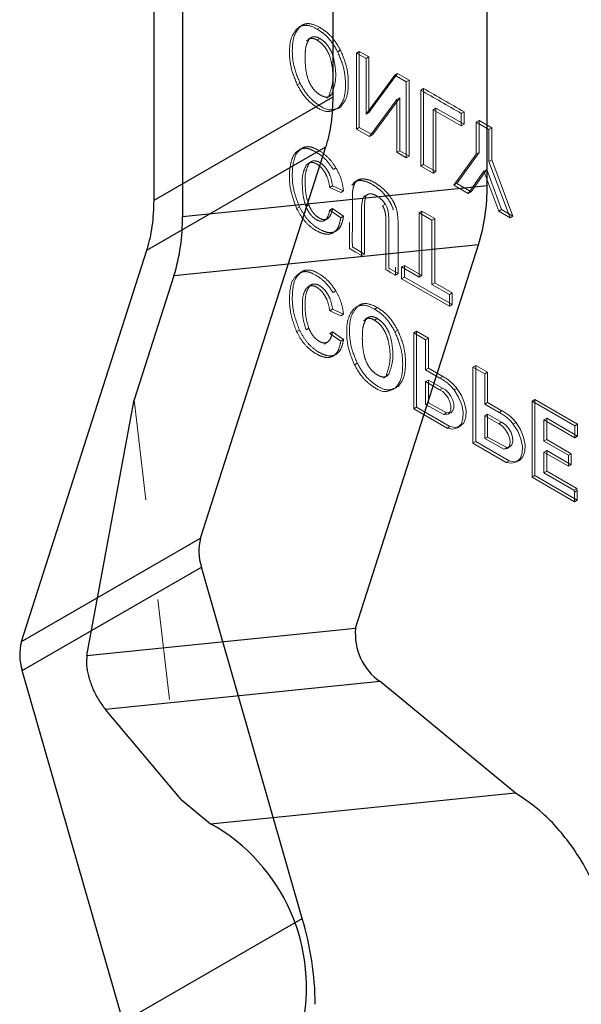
# Model space of a CAD drawing. Header units: inches. Extents: x -122 to 123, y -201 to 75.
# Tile 117 of 191: x -12.256 to -11.697, y 49.229 to 50.208. Entities that reach past the tile are written whole.
import ezdxf

# ---------------------------------------------------------------- set-up
doc = ezdxf.new("R2010")
doc.units = ezdxf.units.IN
doc.header["$MEASUREMENT"] = 0
doc.linetypes.add('HIDDEN', pattern=[0.075, 0.05, -0.025])

msp = doc.modelspace()

# ---------------------------------------------------------------- linework, layer by layer
at = {"color": 7, "linetype": 'Continuous', "lineweight": 25}
for p, q in [((-11.94415, 50.13151), (-11.94415, 50.5134)), ((-12.12232, 50.02865), (-12.12232, 50.41054)), ((-12.09404, 50.41338), (-12.09404, 50.01232)), ((-11.79111, 50.04316), (-11.79111, 50.41621)), ((-12.12232, 50.02865), (-11.94415, 50.13151)), ((-12.12952, 49.97878), (-11.95136, 50.08163)), ((-12.07617, 49.69245), (-11.95136, 50.08163)), ((-12.09404, 50.01232), (-11.79111, 50.04316)), ((-12.25434, 49.5896), (-12.12952, 49.97878)), ((-11.7996, 49.98428), (-12.10253, 49.95345)), ((-11.92191, 49.60295), (-11.7996, 49.98428)), ((-12.10253, 49.95345), (-12.14213, 49.82996)), ((-12.18913, 49.57575), (-12.14213, 49.82996)), ((-12.25434, 49.5896), (-12.07617, 49.69245)), ((-12.25342, 49.56094), (-12.07525, 49.66379)), ((-11.9749, 49.31428), (-12.07525, 49.66379)), ((-12.18913, 49.57575), (-11.92191, 49.60295)), ((-12.15307, 49.21143), (-12.25342, 49.56094)), ((-11.89752, 49.54979), (-12.17059, 49.52199)), ((-11.76327, 49.43934), (-11.89752, 49.54979)), ((-12.09534, 49.43248), (-12.17059, 49.52199)), ((-12.09534, 49.43248), (-12.0662, 49.4085)), ((-12.0662, 49.4085), (-11.76327, 49.43934)), ((-12.15307, 49.21143), (-11.9749, 49.31428))]:
    msp.add_line(p, q, dxfattribs=at)
at = {"color": 7, "linetype": 'HIDDEN', "lineweight": 18}
for p, q in [((-11.98036, 50.19911), (-11.9777, 50.20078)), ((-11.97758, 50.20071), (-11.98036, 50.19911)), ((-11.97472, 50.20284), (-11.9782, 50.20083)), ((-11.95727, 50.20029), (-11.96006, 50.19868)), ((-11.96823, 50.1886), (-11.97102, 50.18699)), ((-11.96876, 50.18838), (-11.97102, 50.18699)), ((-11.96586, 50.19058), (-11.96934, 50.18857)), ((-11.95718, 50.18927), (-11.95996, 50.18766)), ((-11.93687, 50.17774), (-11.93966, 50.17613)), ((-11.92097, 50.17496), (-11.91819, 50.17656)), ((-11.92097, 50.17496), (-11.92097, 50.09937)), ((-11.91148, 50.16948), (-11.92097, 50.17496)), ((-11.91819, 50.10098), (-11.91819, 50.17656)), ((-11.91819, 50.17656), (-11.90869, 50.17108)), ((-11.91148, 50.16948), (-11.90869, 50.17108)), ((-11.91148, 50.1141), (-11.91148, 50.16948)), ((-11.90869, 50.17108), (-11.90869, 50.11571)), ((-11.90702, 50.11803), (-11.88021, 50.15464)), ((-11.88299, 50.15303), (-11.88021, 50.15464)), ((-11.88021, 50.15464), (-11.86875, 50.14802)), ((-11.97712, 50.14493), (-11.97991, 50.14333)), ((-11.88299, 50.15303), (-11.90981, 50.11642)), ((-11.87153, 50.14642), (-11.88299, 50.15303)), ((-11.87153, 50.14642), (-11.86875, 50.14802)), ((-11.87153, 50.07083), (-11.87153, 50.14642)), ((-11.86875, 50.14802), (-11.86875, 50.07243)), ((-11.85715, 50.13807), (-11.85436, 50.13967)), ((-11.85715, 50.13807), (-11.85715, 50.06252)), ((-11.85436, 50.06413), (-11.85436, 50.13967)), ((-11.95096, 50.13008), (-11.94748, 50.13209)), ((-11.94562, 50.13401), (-11.9484, 50.1324)), ((-11.90793, 50.09184), (-11.88084, 50.12886)), ((-11.87805, 50.13047), (-11.90515, 50.09345)), ((-11.88084, 50.12886), (-11.87805, 50.13047)), ((-11.88084, 50.12886), (-11.88084, 50.0762)), ((-11.87805, 50.07781), (-11.87805, 50.13047)), ((-11.93658, 50.12153), (-11.93937, 50.11992)), ((-11.91148, 50.1141), (-11.90869, 50.11571)), ((-11.90981, 50.11642), (-11.90702, 50.11803)), ((-11.84473, 50.11859), (-11.84194, 50.1202)), ((-11.84473, 50.05535), (-11.84473, 50.11859)), ((-11.84473, 50.11859), (-11.81687, 50.10251)), ((-11.84194, 50.1202), (-11.84194, 50.05696)), ((-11.81408, 50.10411), (-11.84194, 50.1202)), ((-11.81687, 50.11486), (-11.81408, 50.11646)), ((-11.81408, 50.11646), (-11.81408, 50.10411)), ((-11.81687, 50.10251), (-11.81687, 50.11486)), ((-11.80186, 50.10619), (-11.79907, 50.1078)), ((-11.80186, 50.10619), (-11.80186, 50.0743)), ((-11.78934, 50.09897), (-11.80186, 50.10619)), ((-11.79907, 50.0759), (-11.79907, 50.1078)), ((-11.79907, 50.1078), (-11.78656, 50.10057)), ((-11.92097, 50.09937), (-11.91819, 50.10098)), ((-11.92097, 50.09937), (-11.90793, 50.09184)), ((-11.90515, 50.09345), (-11.91819, 50.10098)), ((-11.81687, 50.10251), (-11.81408, 50.10411)), ((-11.78934, 50.09897), (-11.78656, 50.10057)), ((-11.78934, 50.06707), (-11.78934, 50.09897)), ((-11.78656, 50.10057), (-11.78656, 50.06868)), ((-11.90793, 50.09184), (-11.90515, 50.09345)), ((-11.97322, 50.08133), (-11.97601, 50.07972)), ((-11.88084, 50.0762), (-11.87805, 50.07781)), ((-11.88084, 50.0762), (-11.87153, 50.07083)), ((-11.86875, 50.07243), (-11.87805, 50.07781)), ((-11.96562, 50.06722), (-11.96927, 50.06511)), ((-11.87153, 50.07083), (-11.86875, 50.07243)), ((-11.80186, 50.0743), (-11.82415, 50.04348)), ((-11.82137, 50.04508), (-11.79907, 50.0759)), ((-11.80186, 50.0743), (-11.79907, 50.0759)), ((-11.78934, 50.06707), (-11.78656, 50.06868)), ((-11.76814, 50.01114), (-11.78934, 50.06707)), ((-11.78656, 50.06868), (-11.76536, 50.01275)), ((-11.96816, 50.06515), (-11.97094, 50.06354)), ((-11.9687, 50.06514), (-11.97094, 50.06354)), ((-11.94148, 50.06086), (-11.94426, 50.05926)), ((-11.85715, 50.06252), (-11.85436, 50.06413)), ((-11.85715, 50.06252), (-11.84473, 50.05535)), ((-11.84194, 50.05696), (-11.85436, 50.06413)), ((-11.84473, 50.05535), (-11.84194, 50.05696)), ((-11.80986, 50.03523), (-11.79433, 50.05743)), ((-11.79154, 50.05904), (-11.80708, 50.03683)), ((-11.79433, 50.05743), (-11.79154, 50.05904)), ((-11.79433, 50.05743), (-11.77946, 50.01768)), ((-11.77668, 50.01928), (-11.79154, 50.05904)), ((-11.92567, 50.04343), (-11.92231, 50.04709)), ((-11.91919, 50.04892), (-11.92267, 50.04691)), ((-11.92048, 50.04765), (-11.91827, 50.04827)), ((-11.91548, 50.04988), (-11.91827, 50.04827)), ((-11.9448, 50.04272), (-11.94759, 50.04111)), ((-11.93665, 50.03618), (-11.94759, 50.04111)), ((-11.93387, 50.03779), (-11.9448, 50.04272)), ((-11.93387, 50.03779), (-11.93665, 50.03618)), ((-11.92289, 50.04504), (-11.92567, 50.04343)), ((-11.82415, 50.04348), (-11.82137, 50.04508)), ((-11.82415, 50.04348), (-11.80986, 50.03523)), ((-11.80708, 50.03683), (-11.82137, 50.04508)), ((-11.9098, 50.03456), (-11.91328, 50.03255)), ((-11.90948, 50.03464), (-11.91227, 50.03303)), ((-11.88892, 50.03402), (-11.8917, 50.03242)), ((-11.80986, 50.03523), (-11.80708, 50.03683)), ((-11.97775, 50.02206), (-11.98053, 50.02046)), ((-11.96843, 50.02393), (-11.97121, 50.02232)), ((-11.9448, 50.02029), (-11.94759, 50.01868)), ((-11.94759, 50.01868), (-11.93665, 50.01104)), ((-11.9448, 50.02029), (-11.93387, 50.01265)), ((-11.89225, 50.02447), (-11.89503, 50.02286)), ((-11.85868, 50.01603), (-11.8559, 50.01764)), ((-11.8559, 49.95374), (-11.8559, 50.01764)), ((-11.8559, 50.01764), (-11.84324, 50.01033)), ((-11.77946, 50.01768), (-11.77668, 50.01928)), ((-11.77946, 50.01768), (-11.76814, 50.01114)), ((-11.76536, 50.01275), (-11.77668, 50.01928)), ((-11.95332, 50.0081), (-11.94967, 50.01021)), ((-11.93387, 50.01265), (-11.93665, 50.01104)), ((-11.85868, 50.01603), (-11.85868, 49.95213)), ((-11.84602, 50.00872), (-11.85868, 50.01603)), ((-11.84602, 50.00872), (-11.84324, 50.01033)), ((-11.84602, 49.94482), (-11.84602, 50.00872)), ((-11.84324, 50.01033), (-11.84324, 49.94643)), ((-11.76814, 50.01114), (-11.76536, 50.01275)), ((-11.91624, 49.97327), (-11.91276, 49.97528)), ((-11.97322, 49.95874), (-11.97601, 49.95714)), ((-11.88237, 49.96185), (-11.88237, 49.95412)), ((-11.87609, 49.96218), (-11.8733, 49.96379)), ((-11.87609, 49.96218), (-11.87609, 49.9505)), ((-11.85868, 49.95213), (-11.87609, 49.96218)), ((-11.8733, 49.9521), (-11.8733, 49.96379)), ((-11.8733, 49.96379), (-11.8559, 49.95374)), ((-11.87959, 49.95573), (-11.88237, 49.95412)), ((-11.87609, 49.9505), (-11.8733, 49.9521)), ((-11.87609, 49.9505), (-11.82861, 49.92309)), ((-11.82583, 49.9247), (-11.8733, 49.9521)), ((-11.85868, 49.95213), (-11.8559, 49.95374)), ((-11.96816, 49.94256), (-11.97094, 49.94096)), ((-11.97094, 49.94096), (-11.9687, 49.94255)), ((-11.96562, 49.94464), (-11.96927, 49.94253)), ((-11.84602, 49.94482), (-11.84324, 49.94643)), ((-11.82861, 49.93477), (-11.84602, 49.94482)), ((-11.84324, 49.94643), (-11.82583, 49.93638)), ((-11.94148, 49.93828), (-11.94426, 49.93667)), ((-11.82861, 49.93477), (-11.82583, 49.93638)), ((-11.82861, 49.92309), (-11.82861, 49.93477)), ((-11.82583, 49.93638), (-11.82583, 49.9247)), ((-11.9448, 49.92013), (-11.94759, 49.91852)), ((-11.9448, 49.92013), (-11.93387, 49.9152)), ((-11.92349, 49.92073), (-11.92083, 49.92239)), ((-11.9207, 49.92233), (-11.92349, 49.92073)), ((-11.91784, 49.92446), (-11.92132, 49.92245)), ((-11.9004, 49.92191), (-11.90318, 49.9203)), ((-11.82861, 49.92309), (-11.82583, 49.9247)), ((-11.94759, 49.91852), (-11.93665, 49.9136)), ((-11.93387, 49.9152), (-11.93665, 49.9136)), ((-11.91136, 49.91022), (-11.91414, 49.90861)), ((-11.91189, 49.91), (-11.91414, 49.90861)), ((-11.90899, 49.9122), (-11.91247, 49.91019)), ((-11.9003, 49.91089), (-11.90309, 49.90928)), ((-11.96843, 49.90134), (-11.97121, 49.89973)), ((-11.97775, 49.89948), (-11.98053, 49.89787)), ((-11.9448, 49.8977), (-11.94759, 49.8961)), ((-11.93665, 49.88846), (-11.94759, 49.8961)), ((-11.93387, 49.89006), (-11.9448, 49.8977)), ((-11.88, 49.89936), (-11.88278, 49.89775)), ((-11.8641, 49.89658), (-11.86132, 49.89818)), ((-11.8641, 49.89658), (-11.8641, 49.82099)), ((-11.8523, 49.88977), (-11.8641, 49.89658)), ((-11.86132, 49.8226), (-11.86132, 49.89818)), ((-11.86132, 49.89818), (-11.84952, 49.89137)), ((-11.8523, 49.88977), (-11.84952, 49.89137)), ((-11.84952, 49.89137), (-11.84952, 49.86142)), ((-11.95332, 49.88552), (-11.94967, 49.88763)), ((-11.93387, 49.89006), (-11.93665, 49.88846)), ((-11.8523, 49.85981), (-11.8523, 49.88977)), ((-11.92025, 49.86655), (-11.92304, 49.86495)), ((-11.8523, 49.85981), (-11.84952, 49.86142)), ((-11.84952, 49.86142), (-11.83519, 49.85314)), ((-11.80526, 49.86261), (-11.80248, 49.86422)), ((-11.80526, 49.86261), (-11.80526, 49.78702)), ((-11.79346, 49.8558), (-11.80526, 49.86261)), ((-11.80248, 49.78863), (-11.80248, 49.86422)), ((-11.80248, 49.86422), (-11.79068, 49.85741)), ((-11.89409, 49.8517), (-11.89061, 49.85371)), ((-11.88875, 49.85563), (-11.89153, 49.85402)), ((-11.83798, 49.85154), (-11.8523, 49.85981)), ((-11.83798, 49.85154), (-11.83519, 49.85314)), ((-11.79346, 49.8558), (-11.79068, 49.85741)), ((-11.79346, 49.82584), (-11.79346, 49.8558)), ((-11.79068, 49.85741), (-11.79068, 49.82745)), ((-11.87971, 49.84315), (-11.8825, 49.84154)), ((-11.8523, 49.84812), (-11.84952, 49.84973)), ((-11.8523, 49.84812), (-11.8523, 49.8254)), ((-11.83835, 49.84007), (-11.8523, 49.84812)), ((-11.84952, 49.827), (-11.84952, 49.84973)), ((-11.84952, 49.84973), (-11.83556, 49.84167)), ((-11.83835, 49.84007), (-11.83556, 49.84167)), ((-11.82395, 49.83983), (-11.82117, 49.84143)), ((-12.14213, 49.82996), (-12.09534, 49.43248)), ((-11.8641, 49.82099), (-11.86132, 49.8226)), ((-11.82812, 49.80343), (-11.86132, 49.8226)), ((-11.8523, 49.8254), (-11.84952, 49.827)), ((-11.8523, 49.8254), (-11.83412, 49.81562)), ((-11.83133, 49.81723), (-11.84952, 49.827)), ((-11.79346, 49.82584), (-11.79068, 49.82745)), ((-11.77914, 49.81757), (-11.79346, 49.82584)), ((-11.79068, 49.82745), (-11.77635, 49.81918)), ((-11.74642, 49.82864), (-11.74364, 49.83025)), ((-11.74642, 49.82864), (-11.74642, 49.75305)), ((-11.70389, 49.80409), (-11.74642, 49.82864)), ((-11.74364, 49.75466), (-11.74364, 49.83025)), ((-11.74364, 49.83025), (-11.7011, 49.80569)), ((-11.8641, 49.82099), (-11.83091, 49.80183)), ((-11.83412, 49.81562), (-11.83133, 49.81723)), ((-11.83412, 49.81562), (-11.82978, 49.8158)), ((-11.827, 49.81741), (-11.83133, 49.81723)), ((-11.82978, 49.8158), (-11.827, 49.81741)), ((-11.79346, 49.81416), (-11.79068, 49.81576)), ((-11.79346, 49.81416), (-11.79346, 49.79143)), ((-11.77951, 49.8061), (-11.79346, 49.81416)), ((-11.79068, 49.79304), (-11.79068, 49.81576)), ((-11.79068, 49.81576), (-11.77673, 49.80771)), ((-11.77914, 49.81757), (-11.77635, 49.81918)), ((-11.83091, 49.80183), (-11.82812, 49.80343)), ((-11.82059, 49.8022), (-11.8178, 49.8038)), ((-11.77951, 49.8061), (-11.77673, 49.80771)), ((-11.76511, 49.80586), (-11.76233, 49.80747)), ((-11.73461, 49.81008), (-11.73182, 49.81169)), ((-11.73461, 49.81008), (-11.70389, 49.79235)), ((-11.7011, 49.79396), (-11.73182, 49.81169)), ((-11.70389, 49.80409), (-11.7011, 49.80569)), ((-11.70389, 49.79235), (-11.70389, 49.80409)), ((-11.7011, 49.80569), (-11.7011, 49.79396)), ((-11.79346, 49.79143), (-11.79068, 49.79304)), ((-11.77153, 49.78274), (-11.79068, 49.79304)), ((-11.70389, 49.79235), (-11.7011, 49.79396)), ((-11.80526, 49.78702), (-11.80248, 49.78863)), ((-11.80526, 49.78702), (-11.77207, 49.76786)), ((-11.76928, 49.76947), (-11.80248, 49.78863)), ((-11.79346, 49.79143), (-11.77431, 49.78113)), ((-11.77431, 49.78113), (-11.77153, 49.78274)), ((-11.77107, 49.78176), (-11.76829, 49.78336)), ((-11.73463, 49.78894), (-11.73184, 49.79055)), ((-11.71027, 49.77488), (-11.73463, 49.78894)), ((-11.73184, 49.79055), (-11.70748, 49.77648)), ((-11.73463, 49.77797), (-11.73184, 49.77958)), ((-11.73463, 49.7575), (-11.73463, 49.77797)), ((-11.73463, 49.77797), (-11.71027, 49.76391)), ((-11.73184, 49.77958), (-11.73184, 49.75911)), ((-11.70748, 49.76552), (-11.73184, 49.77958)), ((-11.71027, 49.77488), (-11.70748, 49.77648)), ((-11.71027, 49.76391), (-11.71027, 49.77488)), ((-11.70748, 49.77648), (-11.70748, 49.76552)), ((-11.77207, 49.76786), (-11.76928, 49.76947)), ((-11.76175, 49.76823), (-11.75897, 49.76984)), ((-11.71027, 49.76391), (-11.70748, 49.76552)), ((-11.74642, 49.75305), (-11.74364, 49.75466)), ((-11.74642, 49.75305), (-11.70432, 49.72875)), ((-11.70153, 49.73036), (-11.74364, 49.75466)), ((-11.73463, 49.7575), (-11.73184, 49.75911)), ((-11.7047, 49.74021), (-11.73463, 49.7575)), ((-11.73184, 49.75911), (-11.70192, 49.74182)), ((-11.7047, 49.74021), (-11.70192, 49.74182)), ((-11.70432, 49.73823), (-11.7047, 49.74021)), ((-11.70432, 49.73823), (-11.70153, 49.73984)), ((-11.70432, 49.72875), (-11.70432, 49.73823)), ((-11.70192, 49.74182), (-11.70153, 49.73984)), ((-11.70153, 49.73984), (-11.70153, 49.73036)), ((-11.70432, 49.72875), (-11.70153, 49.73036))]:
    msp.add_line(p, q, dxfattribs=at)
at = {"color": 7, "linetype": 'HIDDEN', "lineweight": 18, "flags": 128}
for points in [[(-11.91284, 50.03261), (-11.91401, 50.03176), (-11.91519, 50.02908), (-11.91589, 50.02204), (-11.91589, 50.01267), (-11.91589, 49.99323), (-11.91589, 49.97666), (-11.91589, 49.97367), (-11.91589, 49.97351), (-11.91589, 49.9735), (-11.91589, 49.97349), (-11.91589, 49.97348), (-11.91589, 49.97347), (-11.91589, 49.97347), (-11.91589, 49.97347), (-11.91592, 49.97349), (-11.91599, 49.97353), (-11.91641, 49.97377), (-11.92191, 49.97695), (-11.92741, 49.98012), (-11.92782, 49.98036), (-11.9279, 49.9804), (-11.92793, 49.98042), (-11.92793, 49.98042), (-11.92793, 49.98042), (-11.92793, 49.98042), (-11.92793, 49.98043), (-11.92793, 49.98043), (-11.92793, 49.98044), (-11.92793, 49.98048), (-11.92793, 49.98063), (-11.92793, 49.98367), (-11.92793, 49.99733), (-11.92793, 50.01456), (-11.92793, 50.02645), (-11.92793, 50.02925), (-11.92793, 50.02984), (-11.92793, 50.02995), (-11.92793, 50.02998), (-11.92793, 50.02998), (-11.92793, 50.02998), (-11.92793, 50.03004), (-11.92793, 50.03008), (-11.92793, 50.03015), (-11.92793, 50.03029), (-11.92792, 50.03053), (-11.92792, 50.03096), (-11.92791, 50.0317), (-11.92786, 50.03299), (-11.92771, 50.03517), (-11.92722, 50.03862), (-11.92567, 50.04343), (-11.92567, 50.04343)], [(-11.90948, 50.03464), (-11.91123, 50.03336), (-11.9124, 50.03068), (-11.91311, 50.02364), (-11.91311, 50.01428), (-11.91311, 49.99483), (-11.91311, 49.97827), (-11.91311, 49.97528), (-11.91311, 49.97511), (-11.91311, 49.9751), (-11.91311, 49.97509), (-11.91311, 49.97509), (-11.91311, 49.97508), (-11.91311, 49.97508), (-11.91311, 49.97508), (-11.91313, 49.9751), (-11.91321, 49.97514), (-11.91362, 49.97538), (-11.91912, 49.97855), (-11.92463, 49.98173), (-11.92504, 49.98197), (-11.92511, 49.98201), (-11.92514, 49.98203), (-11.92514, 49.98203), (-11.92514, 49.98203)], [(-11.87959, 49.95573), (-11.87959, 49.95573), (-11.87961, 49.95574), (-11.87999, 49.95596), (-11.88426, 49.95843), (-11.88778, 49.96046), (-11.88869, 49.96098), (-11.88889, 49.9611), (-11.88893, 49.96112), (-11.88894, 49.96113), (-11.88894, 49.96113), (-11.88894, 49.96113), (-11.88894, 49.96113), (-11.88894, 49.96113), (-11.88894, 49.96116), (-11.88894, 49.96167), (-11.88894, 49.96872), (-11.88894, 49.98541), (-11.88894, 50.00367), (-11.88894, 50.00841), (-11.88894, 50.00943), (-11.88894, 50.00964), (-11.88894, 50.00968), (-11.88894, 50.00969), (-11.88894, 50.00969), (-11.88894, 50.00975), (-11.88894, 50.00979), (-11.88894, 50.00988), (-11.88894, 50.01002), (-11.88894, 50.01027), (-11.88895, 50.01073), (-11.88897, 50.01152), (-11.88904, 50.0129), (-11.88926, 50.01524), (-11.88998, 50.01902), (-11.89095, 50.02195), (-11.89225, 50.02447)], [(-11.88237, 49.95412), (-11.88237, 49.95412), (-11.8824, 49.95414), (-11.88277, 49.95435), (-11.88705, 49.95682), (-11.89056, 49.95885), (-11.89148, 49.95938), (-11.89167, 49.95949), (-11.89171, 49.95951), (-11.89172, 49.95952), (-11.89172, 49.95952), (-11.89172, 49.95952), (-11.89172, 49.95952)], [(-11.83556, 49.84167), (-11.8325, 49.83986), (-11.82958, 49.83706), (-11.82711, 49.83353), (-11.8253, 49.82962), (-11.82435, 49.8257), (-11.82432, 49.82214), (-11.82524, 49.81929), (-11.827, 49.81741)], [(-11.82117, 49.84143), (-11.81671, 49.83437), (-11.81359, 49.82676), (-11.81208, 49.81929), (-11.81232, 49.8126), (-11.81428, 49.80728), (-11.81779, 49.80381), (-11.82254, 49.80249), (-11.82812, 49.80343)], [(-11.82978, 49.8158), (-11.82802, 49.81768), (-11.82711, 49.82054), (-11.82713, 49.82409), (-11.82809, 49.82801), (-11.82989, 49.83192), (-11.83237, 49.83545), (-11.83528, 49.83825), (-11.83835, 49.84007)], [(-11.83091, 49.80183), (-11.82533, 49.80088), (-11.82057, 49.80221), (-11.81706, 49.80568), (-11.8151, 49.81099), (-11.81486, 49.81768), (-11.81637, 49.82516), (-11.81949, 49.83276), (-11.82395, 49.83983)], [(-11.77431, 49.78113), (-11.7713, 49.78163), (-11.76918, 49.78372), (-11.7682, 49.78713), (-11.76851, 49.79142), (-11.77006, 49.79603), (-11.77265, 49.80037), (-11.77594, 49.80388), (-11.77951, 49.8061)], [(-11.77673, 49.80771), (-11.77315, 49.80549), (-11.76986, 49.80198), (-11.76727, 49.79764), (-11.76573, 49.79303), (-11.76542, 49.78874), (-11.76639, 49.78533), (-11.76852, 49.78324), (-11.77153, 49.78274)], [(-11.77207, 49.76786), (-11.76649, 49.76692), (-11.76173, 49.76824), (-11.75822, 49.77171), (-11.75626, 49.77702), (-11.75602, 49.78371), (-11.75753, 49.79119), (-11.76065, 49.7988), (-11.76511, 49.80586)], [(-11.76233, 49.80747), (-11.75787, 49.8004), (-11.75475, 49.7928), (-11.75324, 49.78532), (-11.75348, 49.77863), (-11.75544, 49.77332), (-11.75895, 49.76984), (-11.7637, 49.76852), (-11.76928, 49.76947)]]:
    msp.add_lwpolyline(points, dxfattribs=at)
at = {"color": 7, "linetype": 'HIDDEN', "lineweight": 18}
for centre, radius, start, end in [((-17.48789, 40.31907), 11.31892, 59.9324, 60.167726), ((-17.50649, 40.28354), 11.36177, 59.932889, 60.167328), ((-11.77967, 50.02108), 0.16133, 143.77319, 144.7902), ((-11.77601, 50.02206), 0.1624, 143.77534, 144.78566), ((-11.8569, 49.81461), 0.04149, 37.4266, 62.86775), ((-11.85412, 49.81622), 0.04149, 37.4257, 62.86724), ((-11.79807, 49.78064), 0.0415, 37.42785, 62.86509), ((-11.79528, 49.78225), 0.0415, 37.42785, 62.86509), ((-6.80877, 49.79529), 4.92586, 179.82795, 180.07388), ((-6.82007, 49.79691), 4.91177, 179.8276, 180.07423)]:
    msp.add_arc(centre, radius, start, end, dxfattribs=at)
at = {"color": 7, "linetype": 'Continuous', "lineweight": 25}
for centre, radius, start, end in [((-11.98405, 50.04094), 0.19295, 342.92467, 0.65863), ((-12.28698, 50.01011), 0.19296, 342.92483, 0.6584), ((-12.02718, 49.67968), 0.05064, 165.38864, 198.28458), ((-11.86424, 49.59723), 0.05795, 174.33001, 234.9511), ((-12.20534, 49.57683), 0.05064, 165.38871, 198.28456), ((-12.15681, 49.24597), 0.18609, 346.7328, 60.85908), ((-12.27424, 49.22532), 0.31228, 0.65577, 16.55179)]:
    msp.add_arc(centre, radius, start, end, dxfattribs=at)
at = {"color": 7, "linetype": 'HIDDEN', "lineweight": 18}
for points, knots in [([(-11.97758, 50.20071), (-11.97614, 50.20182), (-11.97324, 50.20407), (-11.96559, 50.20451), (-11.96061, 50.20198), (-11.95727, 50.20029)], [0, 0, 0, 0, 0.244341, 0.494237, 1, 1, 1, 1]), ([(-11.97991, 50.14333), (-11.98234, 50.14916), (-11.98712, 50.16065), (-11.98803, 50.17708), (-11.98652, 50.19063), (-11.98225, 50.1965), (-11.98036, 50.19911)], [0, 0, 0, 0, 0.3211763, 0.6329188, 0.8375518, 1, 1, 1, 1]), ([(-11.97712, 50.14493), (-11.97955, 50.15076), (-11.98433, 50.16225), (-11.98525, 50.17869), (-11.98373, 50.19223), (-11.97946, 50.19811), (-11.97758, 50.20071)], [0, 0, 0, 0, 0.321173, 0.632922, 0.837555, 1, 1, 1, 1]), ([(-11.97558, 50.20197), (-11.97384, 50.20226), (-11.96841, 50.20317), (-11.96344, 50.2005), (-11.96006, 50.19868)], [0, 0, 0, 0, 0.319739, 1, 1, 1, 1]), ([(-11.96006, 50.19868), (-11.95776, 50.19718), (-11.9531, 50.19415), (-11.94582, 50.18677), (-11.94203, 50.18023), (-11.93966, 50.17613)], [0, 0, 0, 0, 0.266808, 0.540038, 1, 1, 1, 1]), ([(-11.95727, 50.20029), (-11.95497, 50.19879), (-11.95032, 50.19576), (-11.94304, 50.18838), (-11.93925, 50.18184), (-11.93687, 50.17774)], [0, 0, 0, 0, 0.266808, 0.540038, 1, 1, 1, 1]), ([(-11.96823, 50.1886), (-11.9692, 50.18675), (-11.97156, 50.18225), (-11.97208, 50.17425), (-11.97214, 50.16466), (-11.97111, 50.15535), (-11.96861, 50.14685), (-11.96549, 50.14095), (-11.96184, 50.13663), (-11.95847, 50.13398), (-11.95557, 50.13236), (-11.95268, 50.1312), (-11.94871, 50.13074), (-11.94663, 50.13294), (-11.94562, 50.13401)], [0, 0, 0, 0, 0.084551, 0.2053514, 0.3202022, 0.4778124, 0.5846841, 0.6801854, 0.7478519, 0.8141354, 0.8539604, 0.8824584, 0.9428023, 1, 1, 1, 1]), ([(-11.95718, 50.18927), (-11.95839, 50.18989), (-11.96056, 50.19101), (-11.96483, 50.19152), (-11.96697, 50.18969), (-11.96823, 50.1886)], [0, 0, 0, 0, 0.3385811, 0.6070687, 1, 1, 1, 1]), ([(-11.95996, 50.18766), (-11.96118, 50.18833), (-11.96333, 50.1895), (-11.96576, 50.18949), (-11.9668, 50.18948)], [0, 0, 0, 0, 0.570791, 1, 1, 1, 1]), ([(-11.9484, 50.1324), (-11.94704, 50.13646), (-11.9435, 50.14693), (-11.94483, 50.1611), (-11.94764, 50.17276), (-11.9512, 50.1792), (-11.9551, 50.1843), (-11.95839, 50.18658), (-11.95996, 50.18766)], [0, 0, 0, 0, 0.210491, 0.544238, 0.684939, 0.802779, 0.906194, 1, 1, 1, 1]), ([(-11.94562, 50.13401), (-11.94425, 50.13806), (-11.94071, 50.14854), (-11.94204, 50.16271), (-11.94485, 50.17437), (-11.94841, 50.1808), (-11.95232, 50.18591), (-11.95561, 50.18819), (-11.95718, 50.18927)], [0, 0, 0, 0, 0.210491, 0.544238, 0.684939, 0.802779, 0.906195, 1, 1, 1, 1]), ([(-11.93966, 50.17613), (-11.93724, 50.17029), (-11.93239, 50.15859), (-11.93155, 50.14196), (-11.93307, 50.12822), (-11.93744, 50.12246), (-11.93937, 50.11992)], [0, 0, 0, 0, 0.318755, 0.638355, 0.840528, 1, 1, 1, 1]), ([(-11.93687, 50.17774), (-11.93445, 50.17189), (-11.9296, 50.1602), (-11.92876, 50.14357), (-11.93028, 50.12983), (-11.93466, 50.12407), (-11.93658, 50.12153)], [0, 0, 0, 0, 0.318756, 0.638356, 0.840529, 1, 1, 1, 1]), ([(-11.93658, 50.12153), (-11.9399, 50.11996), (-11.94775, 50.11625), (-11.95989, 50.12353), (-11.97018, 50.13263), (-11.97474, 50.14071), (-11.97712, 50.14493)], [0, 0, 0, 0, 0.200249, 0.47392, 0.725207, 1, 1, 1, 1]), ([(-11.93937, 50.11992), (-11.94269, 50.11835), (-11.95054, 50.11464), (-11.96267, 50.12192), (-11.97296, 50.13102), (-11.97753, 50.13911), (-11.97991, 50.14333)], [0, 0, 0, 0, 0.200249, 0.47392, 0.725207, 1, 1, 1, 1]), ([(-11.98053, 50.02046), (-11.98275, 50.02619), (-11.98706, 50.03733), (-11.98809, 50.05299), (-11.98664, 50.06541), (-11.9835, 50.075), (-11.9783, 50.07827), (-11.97601, 50.07972)], [0, 0, 0, 0, 0.286033, 0.555985, 0.719841, 0.87648, 1, 1, 1, 1]), ([(-11.97775, 50.02206), (-11.97997, 50.02779), (-11.98428, 50.03893), (-11.9853, 50.0546), (-11.98385, 50.06702), (-11.98071, 50.0766), (-11.97551, 50.07988), (-11.97322, 50.08133)], [0, 0, 0, 0, 0.2860358, 0.5559869, 0.7198427, 0.8764809, 1, 1, 1, 1]), ([(-11.97601, 50.07972), (-11.97445, 50.08), (-11.97097, 50.08062), (-11.96504, 50.07858), (-11.95801, 50.07469), (-11.95033, 50.06834), (-11.9463, 50.06231), (-11.94426, 50.05926)], [0, 0, 0, 0, 0.117152, 0.262274, 0.456964, 0.724549, 1, 1, 1, 1]), ([(-11.97322, 50.08133), (-11.97167, 50.08161), (-11.96819, 50.08223), (-11.96226, 50.08019), (-11.95523, 50.07629), (-11.94755, 50.06994), (-11.94352, 50.06392), (-11.94148, 50.06086)], [0, 0, 0, 0, 0.117152, 0.262274, 0.456963, 0.724548, 1, 1, 1, 1]), ([(-11.9448, 50.04272), (-11.94542, 50.0462), (-11.94635, 50.05155), (-11.94968, 50.05792), (-11.9527, 50.06219), (-11.95641, 50.06551), (-11.96041, 50.06771), (-11.96508, 50.06803), (-11.96713, 50.06611), (-11.96816, 50.06515)], [0, 0, 0, 0, 0.269354, 0.414195, 0.548001, 0.668883, 0.793076, 0.896073, 1, 1, 1, 1]), ([(-11.97094, 50.06354), (-11.97217, 50.06087), (-11.97531, 50.05406), (-11.97493, 50.0428), (-11.97422, 50.03165), (-11.97216, 50.02528), (-11.97121, 50.02232)], [0, 0, 0, 0, 0.206559, 0.52721, 0.779769, 1, 1, 1, 1]), ([(-11.96816, 50.06515), (-11.96939, 50.06248), (-11.97253, 50.05567), (-11.97214, 50.04441), (-11.97143, 50.03326), (-11.96938, 50.02689), (-11.96843, 50.02393)], [0, 0, 0, 0, 0.206558, 0.527207, 0.779764, 1, 1, 1, 1]), ([(-11.94759, 50.04111), (-11.9482, 50.04459), (-11.94914, 50.04995), (-11.95247, 50.05631), (-11.95549, 50.0606), (-11.95918, 50.06385), (-11.96326, 50.06627), (-11.96627, 50.06601), (-11.96764, 50.0659)], [0, 0, 0, 0, 0.300593, 0.462231, 0.611557, 0.746464, 0.885059, 1, 1, 1, 1]), ([(-11.94148, 50.06086), (-11.93932, 50.05671), (-11.93553, 50.04942), (-11.93437, 50.04129), (-11.93387, 50.03779)], [0, 0, 0, 0, 0.568549, 1, 1, 1, 1]), ([(-11.92289, 50.04504), (-11.92188, 50.0465), (-11.92004, 50.04915), (-11.9169, 50.04965), (-11.91548, 50.04988)], [0, 0, 0, 0, 0.551613, 1, 1, 1, 1]), ([(-11.91827, 50.04827), (-11.91601, 50.04801), (-11.91062, 50.04738), (-11.90357, 50.04325), (-11.89681, 50.03835), (-11.8934, 50.03439), (-11.8917, 50.03242)], [0, 0, 0, 0, 0.213255, 0.508334, 0.755212, 1, 1, 1, 1]), ([(-11.91548, 50.04988), (-11.91322, 50.04962), (-11.90783, 50.04898), (-11.90078, 50.04485), (-11.89403, 50.03996), (-11.89062, 50.036), (-11.88892, 50.03402)], [0, 0, 0, 0, 0.213255, 0.508331, 0.755209, 1, 1, 1, 1]), ([(-11.92514, 49.98203), (-11.92514, 49.98203), (-11.92514, 49.98203), (-11.92514, 49.98203), (-11.92514, 49.98204), (-11.92514, 49.98206), (-11.92514, 49.98212), (-11.92514, 49.9832), (-11.92515, 49.98882), (-11.92514, 50.00013), (-11.92514, 50.01439), (-11.92514, 50.02503), (-11.92514, 50.03012), (-11.92514, 50.03129), (-11.92514, 50.03153), (-11.92514, 50.03158), (-11.92514, 50.03159), (-11.92514, 50.03161), (-11.92514, 50.03164), (-11.92514, 50.0317), (-11.92514, 50.03178), (-11.92514, 50.03193), (-11.92514, 50.0322), (-11.92514, 50.03267), (-11.92512, 50.03349), (-11.92507, 50.0349), (-11.9249, 50.03721), (-11.92449, 50.04078), (-11.92348, 50.04346), (-11.92289, 50.04504)], [0, 0, 0, 0, 0.000032, 0.000083, 0.000153, 0.000246, 0.000936, 0.00323, 0.051368, 0.267186, 0.539382, 0.727163, 0.771463, 0.780718, 0.782567, 0.782933, 0.783002, 0.783021, 0.783878, 0.784555, 0.785755, 0.787896, 0.791697, 0.798417, 0.810214, 0.830628, 0.865039, 0.920152, 1, 1, 1, 1]), ([(-11.89225, 50.02447), (-11.89362, 50.02631), (-11.89635, 50.02997), (-11.9013, 50.03327), (-11.90582, 50.03513), (-11.90834, 50.03479), (-11.90948, 50.03464)], [0, 0, 0, 0, 0.324756, 0.644482, 0.838007, 1, 1, 1, 1]), ([(-11.8917, 50.03242), (-11.89005, 50.03019), (-11.88696, 50.02604), (-11.88514, 50.02121), (-11.88429, 50.01897)], [0, 0, 0, 0, 0.536473, 1, 1, 1, 1]), ([(-11.88892, 50.03402), (-11.88729, 50.03179), (-11.88426, 50.02762), (-11.88121, 50.02056), (-11.87982, 50.01278), (-11.87953, 50.00477), (-11.87962, 49.99367), (-11.87958, 49.98001), (-11.87959, 49.96635), (-11.87959, 49.95826), (-11.87959, 49.95573)], [0, 0, 0, 0, 0.10289, 0.1917896, 0.2840873, 0.3961275, 0.490486, 0.6980674, 0.9056452, 1, 1, 1, 1]), ([(-11.93665, 50.01104), (-11.93714, 50.00842), (-11.93799, 50.00377), (-11.94131, 49.99793), (-11.94642, 49.99476), (-11.9526, 49.99461), (-11.95967, 49.99725), (-11.96742, 50.00237), (-11.97506, 50.01028), (-11.97866, 50.01698), (-11.98053, 50.02046)], [0, 0, 0, 0, 0.1231212, 0.2190065, 0.302398, 0.3894662, 0.4959392, 0.6480848, 0.8176232, 1, 1, 1, 1]), ([(-11.93387, 50.01265), (-11.93435, 50.01003), (-11.93521, 50.00537), (-11.93853, 49.99953), (-11.94363, 49.99637), (-11.94982, 49.99621), (-11.95688, 49.99886), (-11.96463, 50.00397), (-11.97227, 50.01189), (-11.97588, 50.01859), (-11.97775, 50.02206)], [0, 0, 0, 0, 0.123126, 0.219007, 0.3024, 0.389469, 0.495941, 0.648088, 0.817626, 1, 1, 1, 1]), ([(-11.97121, 50.02232), (-11.97058, 50.02087), (-11.96937, 50.0181), (-11.96695, 50.01445), (-11.96417, 50.01146), (-11.96107, 50.00922), (-11.95796, 50.00777), (-11.9549, 50.00742), (-11.95165, 50.00877), (-11.94894, 50.01285), (-11.94809, 50.01652), (-11.94759, 50.01868)], [0, 0, 0, 0, 0.127175, 0.243277, 0.35122, 0.454629, 0.549268, 0.625502, 0.695727, 0.821362, 1, 1, 1, 1]), ([(-11.96843, 50.02393), (-11.96779, 50.02248), (-11.96658, 50.01971), (-11.96417, 50.01606), (-11.96139, 50.01306), (-11.95829, 50.01083), (-11.95518, 50.00938), (-11.95212, 50.00903), (-11.94887, 50.01038), (-11.94616, 50.01445), (-11.9453, 50.01813), (-11.9448, 50.02029)], [0, 0, 0, 0, 0.127168, 0.24327, 0.351213, 0.454621, 0.549262, 0.625494, 0.695721, 0.821362, 1, 1, 1, 1]), ([(-11.89172, 49.95952), (-11.89172, 49.95952), (-11.89172, 49.95953), (-11.89172, 49.95971), (-11.89172, 49.96224), (-11.89173, 49.97033), (-11.89172, 49.98433), (-11.89172, 49.99756), (-11.89172, 50.00557), (-11.89172, 50.00756), (-11.89172, 50.00798), (-11.89172, 50.00806), (-11.89172, 50.00808), (-11.89172, 50.0081), (-11.89172, 50.00814), (-11.89172, 50.0082), (-11.89172, 50.00829), (-11.89172, 50.00845), (-11.89173, 50.00873), (-11.89173, 50.00923), (-11.89176, 50.01011), (-11.89183, 50.01162), (-11.89207, 50.01414), (-11.89263, 50.01718), (-11.89361, 50.02031), (-11.89457, 50.02204), (-11.89503, 50.02286)], [0, 0, 0, 0, 0.000023, 0.000542, 0.008525, 0.118752, 0.380029, 0.665889, 0.740078, 0.756049, 0.759277, 0.759915, 0.760039, 0.760071, 0.760971, 0.761682, 0.762945, 0.765194, 0.769193, 0.776278, 0.788733, 0.810379, 0.847176, 0.907312, 0.955684, 1, 1, 1, 1]), ([(-11.97322, 49.95874), (-11.97607, 49.95663), (-11.9828, 49.95162), (-11.9851, 49.93667), (-11.98495, 49.91886), (-11.98029, 49.90632), (-11.97775, 49.89948)], [0, 0, 0, 0, 0.160959, 0.380797, 0.66187, 1, 1, 1, 1]), ([(-11.94148, 49.93828), (-11.94414, 49.94212), (-11.9493, 49.94958), (-11.95886, 49.956), (-11.96702, 49.95963), (-11.97135, 49.95901), (-11.97322, 49.95874)], [0, 0, 0, 0, 0.348707, 0.676574, 0.859674, 1, 1, 1, 1]), ([(-11.97601, 49.95714), (-11.97885, 49.95502), (-11.98558, 49.95001), (-11.98789, 49.93506), (-11.98773, 49.91725), (-11.98308, 49.90472), (-11.98053, 49.89787)], [0, 0, 0, 0, 0.1609553, 0.3807976, 0.6618708, 1, 1, 1, 1]), ([(-11.94426, 49.93667), (-11.94692, 49.94052), (-11.95209, 49.94797), (-11.96164, 49.95439), (-11.96981, 49.95803), (-11.97413, 49.9574), (-11.97601, 49.95714)], [0, 0, 0, 0, 0.348707, 0.676574, 0.859674, 1, 1, 1, 1]), ([(-11.97121, 49.89973), (-11.97237, 49.90361), (-11.97489, 49.91205), (-11.97496, 49.924), (-11.97448, 49.93427), (-11.97197, 49.93902), (-11.97094, 49.94096)], [0, 0, 0, 0, 0.28521, 0.622222, 0.846239, 1, 1, 1, 1]), ([(-11.96843, 49.90134), (-11.96958, 49.90521), (-11.97211, 49.91366), (-11.97217, 49.92561), (-11.9717, 49.93588), (-11.96918, 49.94063), (-11.96816, 49.94256)], [0, 0, 0, 0, 0.28521, 0.622223, 0.846232, 1, 1, 1, 1]), ([(-11.96816, 49.94256), (-11.96713, 49.94353), (-11.96508, 49.94544), (-11.96041, 49.94512), (-11.95641, 49.94292), (-11.9527, 49.9396), (-11.94968, 49.93534), (-11.94635, 49.92897), (-11.94542, 49.92361), (-11.9448, 49.92013)], [0, 0, 0, 0, 0.103922, 0.206919, 0.331112, 0.451998, 0.585799, 0.730639, 1, 1, 1, 1]), ([(-11.96711, 49.94331), (-11.96593, 49.9434), (-11.9631, 49.94363), (-11.95918, 49.94126), (-11.95549, 49.93801), (-11.95247, 49.93373), (-11.94914, 49.92736), (-11.9482, 49.92201), (-11.94759, 49.91852)], [0, 0, 0, 0, 0.1014724, 0.2421795, 0.3791387, 0.530729, 0.6948257, 1, 1, 1, 1]), ([(-11.93387, 49.9152), (-11.93458, 49.91967), (-11.93586, 49.92779), (-11.93973, 49.93502), (-11.94148, 49.93828)], [0, 0, 0, 0, 0.549965, 1, 1, 1, 1]), ([(-11.92304, 49.86495), (-11.92546, 49.87078), (-11.93024, 49.88227), (-11.93116, 49.8987), (-11.92965, 49.91225), (-11.92538, 49.91812), (-11.92349, 49.92073)], [0, 0, 0, 0, 0.3211728, 0.6329216, 0.8375553, 1, 1, 1, 1]), ([(-11.92025, 49.86655), (-11.92268, 49.87238), (-11.92746, 49.88387), (-11.92838, 49.90031), (-11.92686, 49.91385), (-11.92259, 49.91973), (-11.9207, 49.92233)], [0, 0, 0, 0, 0.321173, 0.632917, 0.837551, 1, 1, 1, 1]), ([(-11.9207, 49.92233), (-11.91927, 49.92344), (-11.91637, 49.92569), (-11.90871, 49.92613), (-11.90373, 49.9236), (-11.9004, 49.92191)], [0, 0, 0, 0, 0.244343, 0.494235, 1, 1, 1, 1]), ([(-11.91871, 49.92358), (-11.91697, 49.92388), (-11.91154, 49.92479), (-11.90657, 49.92212), (-11.90318, 49.9203)], [0, 0, 0, 0, 0.319742, 1, 1, 1, 1]), ([(-11.90318, 49.9203), (-11.90088, 49.9188), (-11.89623, 49.91577), (-11.88895, 49.90839), (-11.88516, 49.90185), (-11.88278, 49.89775)], [0, 0, 0, 0, 0.266808, 0.540038, 1, 1, 1, 1]), ([(-11.9004, 49.92191), (-11.8981, 49.92041), (-11.89344, 49.91738), (-11.88616, 49.91), (-11.88237, 49.90346), (-11.88, 49.89936)], [0, 0, 0, 0, 0.266814, 0.540037, 1, 1, 1, 1]), ([(-11.91136, 49.91022), (-11.91233, 49.90837), (-11.91469, 49.90387), (-11.9152, 49.89587), (-11.91527, 49.88628), (-11.91423, 49.87697), (-11.91174, 49.86847), (-11.90862, 49.86257), (-11.90496, 49.85825), (-11.9016, 49.8556), (-11.8987, 49.85398), (-11.89581, 49.85282), (-11.89184, 49.85235), (-11.88976, 49.85456), (-11.88875, 49.85563)], [0, 0, 0, 0, 0.084551, 0.205355, 0.320202, 0.477812, 0.584688, 0.680185, 0.747851, 0.814135, 0.85396, 0.882457, 0.942802, 1, 1, 1, 1]), ([(-11.9003, 49.91089), (-11.90151, 49.91151), (-11.90369, 49.91263), (-11.90796, 49.91314), (-11.91009, 49.91131), (-11.91136, 49.91022)], [0, 0, 0, 0, 0.338582, 0.607076, 1, 1, 1, 1]), ([(-11.90309, 49.90928), (-11.90431, 49.90995), (-11.90646, 49.91112), (-11.90889, 49.91111), (-11.90993, 49.9111)], [0, 0, 0, 0, 0.570791, 1, 1, 1, 1]), ([(-11.88875, 49.85563), (-11.88738, 49.85968), (-11.88384, 49.87016), (-11.88517, 49.88433), (-11.88798, 49.89599), (-11.89154, 49.90242), (-11.89545, 49.90753), (-11.89874, 49.90981), (-11.9003, 49.91089)], [0, 0, 0, 0, 0.210494, 0.54424, 0.684941, 0.802776, 0.906191, 1, 1, 1, 1]), ([(-11.9448, 49.8977), (-11.94531, 49.89555), (-11.94616, 49.89189), (-11.9491, 49.88736), (-11.95386, 49.88615), (-11.95791, 49.88799), (-11.96138, 49.89047), (-11.96417, 49.89347), (-11.96658, 49.89712), (-11.96779, 49.89989), (-11.96843, 49.90134)], [0, 0, 0, 0, 0.178965, 0.304841, 0.41046, 0.544521, 0.648123, 0.756274, 0.872587, 1, 1, 1, 1]), ([(-11.89153, 49.85402), (-11.89016, 49.85808), (-11.88663, 49.86855), (-11.88795, 49.88272), (-11.89076, 49.89438), (-11.89433, 49.90081), (-11.89823, 49.90592), (-11.90152, 49.9082), (-11.90309, 49.90928)], [0, 0, 0, 0, 0.210491, 0.544238, 0.684939, 0.802778, 0.906194, 1, 1, 1, 1]), ([(-11.98053, 49.89787), (-11.97866, 49.8944), (-11.97506, 49.8877), (-11.96742, 49.87978), (-11.95967, 49.87467), (-11.9526, 49.87202), (-11.94642, 49.87217), (-11.94131, 49.87534), (-11.93799, 49.88118), (-11.93714, 49.88584), (-11.93665, 49.88846)], [0, 0, 0, 0, 0.1823734, 0.3519121, 0.5040581, 0.6105328, 0.6976012, 0.780993, 0.8768785, 1, 1, 1, 1]), ([(-11.97775, 49.89948), (-11.97588, 49.89601), (-11.97227, 49.8893), (-11.96463, 49.88139), (-11.95688, 49.87627), (-11.94982, 49.87363), (-11.94363, 49.87378), (-11.93853, 49.87695), (-11.93521, 49.88279), (-11.93435, 49.88745), (-11.93387, 49.89006)], [0, 0, 0, 0, 0.182373, 0.351915, 0.504059, 0.610533, 0.697601, 0.780993, 0.876879, 1, 1, 1, 1]), ([(-11.88278, 49.89775), (-11.88036, 49.89191), (-11.87552, 49.88021), (-11.87467, 49.86358), (-11.87619, 49.84984), (-11.88057, 49.84408), (-11.8825, 49.84154)], [0, 0, 0, 0, 0.318756, 0.63836, 0.840528, 1, 1, 1, 1]), ([(-11.88, 49.89936), (-11.87758, 49.89351), (-11.87273, 49.88182), (-11.87189, 49.86519), (-11.87341, 49.85145), (-11.87778, 49.84569), (-11.87971, 49.84315)], [0, 0, 0, 0, 0.318761, 0.638361, 0.840529, 1, 1, 1, 1]), ([(-11.8825, 49.84154), (-11.88581, 49.83997), (-11.89367, 49.83626), (-11.9058, 49.84354), (-11.91609, 49.85264), (-11.92065, 49.86073), (-11.92304, 49.86495)], [0, 0, 0, 0, 0.200249, 0.47392, 0.725207, 1, 1, 1, 1]), ([(-11.87971, 49.84315), (-11.88303, 49.84158), (-11.89088, 49.83787), (-11.90301, 49.84515), (-11.91331, 49.85425), (-11.91787, 49.86233), (-11.92025, 49.86655)], [0, 0, 0, 0, 0.200249, 0.47392, 0.725208, 1, 1, 1, 1])]:
    msp.add_open_spline(points, degree=3, knots=knots, dxfattribs=at)
at = {"color": 7, "linetype": 'Continuous', "lineweight": 25}
for points, knots in [([(-11.95136, 50.08163), (-11.95023, 50.08549), (-11.94794, 50.09339), (-11.94492, 50.11002), (-11.94446, 50.12286), (-11.94415, 50.13151)], [0, 0, 0, 0, 0.238534, 0.487735, 1, 1, 1, 1]), ([(-12.12952, 49.97878), (-12.1284, 49.98264), (-12.12611, 49.99054), (-12.12309, 50.00716), (-12.12263, 50.02001), (-12.12232, 50.02865)], [0, 0, 0, 0, 0.238529, 0.487733, 1, 1, 1, 1]), ([(-12.18913, 49.57575), (-12.1894, 49.57266), (-12.18997, 49.56587), (-12.18776, 49.55509), (-12.18386, 49.54362), (-12.17827, 49.53221), (-12.17312, 49.52536), (-12.17059, 49.52199)], [0, 0, 0, 0, 0.158977, 0.349733, 0.559802, 0.783105, 1, 1, 1, 1]), ([(-11.76327, 49.21495), (-11.75272, 49.20982), (-11.73353, 49.20049), (-11.70182, 49.20168), (-11.67763, 49.21982), (-11.66596, 49.2501), (-11.66549, 49.27966), (-11.66979, 49.30558), (-11.67566, 49.32624), (-11.6839, 49.34692), (-11.69429, 49.36705), (-11.70654, 49.38613), (-11.72037, 49.40354), (-11.73838, 49.42247), (-11.75381, 49.43292), (-11.76327, 49.43934)], [0, 0, 0, 0, 0.10095, 0.183595, 0.261071, 0.349181, 0.455678, 0.514769, 0.577191, 0.641949, 0.707908, 0.773862, 0.838608, 0.90101, 1, 1, 1, 1])]:
    msp.add_open_spline(points, degree=3, knots=knots, dxfattribs=at)

doc.saveas('drawing.dxf')
